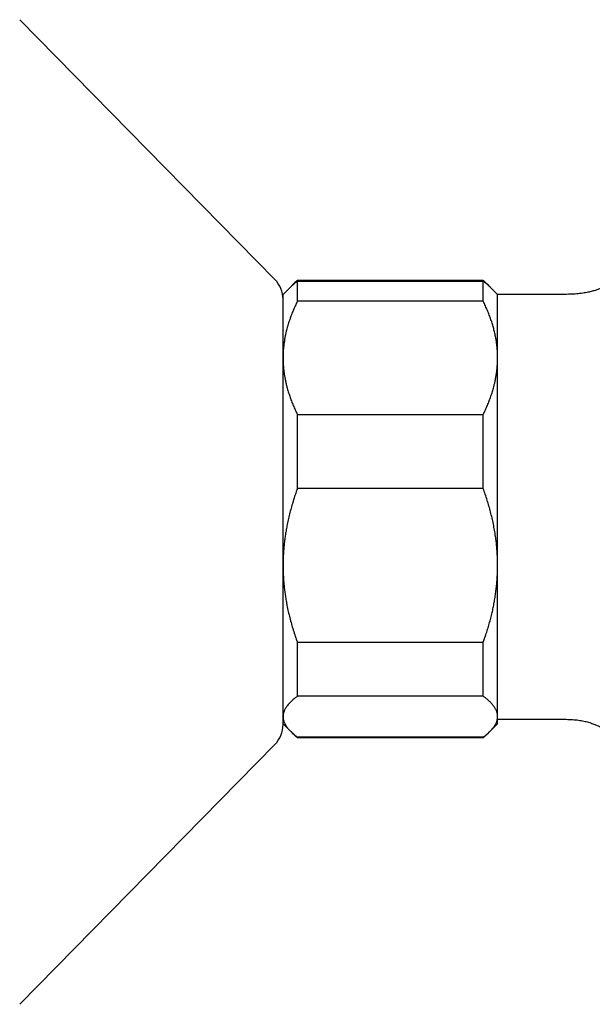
# Model space of a CAD drawing. Header units: millimetres. Extents: x 8 to 854, y 12 to 419.
# Tile 20 of 28: x 669 to 709, y 349 to 418. Entities that reach past the tile are written whole.
import ezdxf

# ---------------------------------------------------------------- set-up
doc = ezdxf.new("R2010")
doc.units = ezdxf.units.MM

msp = doc.modelspace()

# ---------------------------------------------------------------- linework, layer by layer
at = {"color": 7, "linetype": 'Continuous', "lineweight": 30}
for p, q in [((686.634, 400.103), (668.796, 418.252)), ((687.924, 399.771), (687.721, 399.568)), ((701.207, 400.032), (688.207, 400.032)), ((688.207, 398.574), (688.207, 399.979)), ((688.207, 399.979), (701.207, 399.979)), ((701.207, 398.574), (701.207, 399.979)), ((701.693, 399.568), (701.491, 399.771)), ((687.721, 399.568), (687.207, 399.054)), ((687.207, 394.622), (687.207, 399.054)), ((702.207, 399.054), (701.693, 399.568)), ((702.207, 394.622), (702.207, 399.054)), ((706.507, 399.057), (702.323, 399.057)), ((701.207, 398.574), (688.207, 398.574)), ((687.207, 380.119), (687.207, 394.622)), ((702.207, 380.119), (702.207, 394.622)), ((688.207, 385.492), (688.207, 390.671)), ((688.207, 390.671), (701.207, 390.671)), ((701.207, 385.492), (701.207, 390.671)), ((701.207, 385.492), (688.207, 385.492)), ((687.207, 378.003), (687.207, 380.119)), ((702.207, 369.551), (702.207, 380.119)), ((687.207, 369.001), (687.207, 378.003)), ((688.207, 374.747), (701.207, 374.747)), ((688.207, 370.973), (688.207, 374.747)), ((701.207, 370.973), (701.207, 374.747)), ((701.207, 370.973), (688.207, 370.973)), ((702.207, 369.054), (702.207, 369.551)), ((687.207, 369.054), (687.721, 368.54)), ((701.693, 368.54), (702.207, 369.054)), ((702.323, 369.367), (706.507, 369.367)), ((687.757, 368.505), (687.924, 368.338)), ((688.207, 368.076), (688.207, 368.13)), ((688.207, 368.13), (701.207, 368.13)), ((701.207, 368.076), (701.207, 368.13)), ((701.491, 368.338), (701.666, 368.512)), ((668.796, 349.45), (686.634, 367.599)), ((701.207, 368.076), (688.207, 368.076))]:
    msp.add_line(p, q, dxfattribs=at)
for centre, radius, start, end in [((685.207, 398.701), 2, 0, 44.50422), ((702.323, 398.557), 0.5, 90, 103.35389), ((685.207, 369.001), 2, 315.49578, 360), ((702.323, 369.867), 0.5, 256.64611, 270)]:
    msp.add_arc(centre, radius, start, end, dxfattribs=at)
for points, knots in [([(711.474, 401.149), (711.474, 401.149), (711.474, 401.149), (711.473, 401.148), (711.472, 401.146), (711.471, 401.144), (711.469, 401.141), (711.467, 401.138), (711.464, 401.135), (711.462, 401.132), (711.46, 401.13), (711.458, 401.127), (711.456, 401.124), (711.453, 401.12), (711.45, 401.115), (711.446, 401.11), (711.442, 401.105), (711.439, 401.1), (711.435, 401.095), (711.432, 401.09), (711.428, 401.085), (711.424, 401.079), (711.42, 401.073), (711.415, 401.066), (711.408, 401.057), (711.399, 401.045), (711.389, 401.031), (711.379, 401.017), (711.368, 401.003), (711.358, 400.99), (711.348, 400.976), (711.337, 400.962), (711.325, 400.945), (711.311, 400.926), (711.297, 400.909), (711.285, 400.893), (711.275, 400.88), (711.264, 400.866), (711.253, 400.851), (711.24, 400.835), (711.22, 400.809), (711.191, 400.773), (711.152, 400.725), (711.11, 400.674), (711.066, 400.622), (711.021, 400.57), (710.969, 400.512), (710.908, 400.445), (710.836, 400.372), (710.763, 400.299), (710.675, 400.218), (710.571, 400.127), (710.448, 400.03), (710.319, 399.937), (710.181, 399.848), (710.035, 399.761), (709.88, 399.678), (709.715, 399.597), (709.567, 399.532), (709.437, 399.478), (709.327, 399.436), (709.212, 399.395), (709.09, 399.354), (708.96, 399.314), (708.82, 399.274), (708.673, 399.237), (708.518, 399.202), (708.346, 399.169), (708.158, 399.139), (707.952, 399.112), (707.736, 399.091), (707.51, 399.075), (707.274, 399.065), (707.028, 399.059), (706.771, 399.057), (706.597, 399.057), (706.507, 399.057)], [0, 0, 0, 0, 0.005846, 0.018554, 0.027763, 0.037466, 0.047322, 0.055892, 0.063014, 0.068923, 0.07463, 0.079098, 0.08355, 0.08905, 0.096074, 0.102663, 0.10929, 0.114948, 0.119638, 0.124791, 0.129538, 0.134262, 0.138965, 0.143648, 0.151114, 0.159743, 0.16856, 0.176737, 0.184278, 0.191584, 0.19722, 0.203456, 0.210296, 0.217741, 0.225492, 0.230775, 0.234827, 0.238753, 0.242935, 0.247384, 0.252108, 0.262405, 0.273874, 0.285742, 0.297234, 0.308375, 0.319193, 0.334878, 0.350015, 0.364747, 0.379384, 0.401338, 0.42338, 0.445612, 0.468291, 0.491965, 0.516617, 0.54218, 0.568562, 0.584666, 0.600994, 0.617655, 0.63555, 0.65478, 0.674869, 0.696042, 0.718253, 0.741481, 0.769094, 0.797999, 0.828206, 0.859738, 0.892632, 0.926933, 0.962699, 1, 1, 1, 1]), ([(687.723, 399.568), (687.74, 399.585), (687.796, 399.643), (687.905, 399.74), (688.049, 399.86), (688.154, 399.939), (688.207, 399.979)], [0, 0, 0, 0, 0.122676, 0.414964, 0.707254, 1, 1, 1, 1]), ([(688.207, 400.032), (688.17, 400), (688.094, 399.934), (687.988, 399.834), (687.895, 399.743), (687.841, 399.685), (687.818, 399.66)], [0, 0, 0, 0, 0.267327, 0.534672, 0.801995, 1, 1, 1, 1]), ([(701.6, 399.657), (701.561, 399.698), (701.482, 399.782), (701.35, 399.907), (701.255, 399.991), (701.207, 400.032)], [0, 0, 0, 0, 0.3278859, 0.6640114, 1, 1, 1, 1]), ([(701.207, 399.979), (701.257, 399.941), (701.358, 399.866), (701.495, 399.752), (701.607, 399.653), (701.669, 399.592), (701.692, 399.568)], [0, 0, 0, 0, 0.277247, 0.554865, 0.83248, 1, 1, 1, 1]), ([(688.207, 398.574), (688.157, 398.469), (688.057, 398.26), (687.919, 397.944), (687.791, 397.626), (687.674, 397.305), (687.569, 396.981), (687.487, 396.692), (687.423, 396.439), (687.375, 396.222), (687.328, 395.985), (687.287, 395.729), (687.251, 395.453), (687.226, 395.176), (687.21, 394.899), (687.208, 394.715), (687.207, 394.622)], [0, 0, 0, 0, 0.0820242, 0.1640709, 0.2461138, 0.3281325, 0.410671, 0.4932087, 0.5476221, 0.6020402, 0.6564531, 0.7251409, 0.7938627, 0.8625946, 0.9313141, 1, 1, 1, 1]), ([(702.207, 394.622), (702.207, 394.668), (702.206, 394.799), (702.198, 395.015), (702.181, 395.27), (702.155, 395.525), (702.12, 395.779), (702.074, 396.055), (702.013, 396.352), (701.935, 396.667), (701.846, 396.979), (701.744, 397.294), (701.629, 397.612), (701.5, 397.935), (701.36, 398.256), (701.258, 398.468), (701.207, 398.574)], [0, 0, 0, 0, 0.034083, 0.097392, 0.160726, 0.22407, 0.287407, 0.350717, 0.430548, 0.51038, 0.588809, 0.667239, 0.750414, 0.833614, 0.916819, 1, 1, 1, 1]), ([(687.207, 394.622), (687.208, 394.576), (687.208, 394.451), (687.216, 394.246), (687.231, 394.007), (687.254, 393.768), (687.285, 393.529), (687.323, 393.29), (687.369, 393.051), (687.421, 392.813), (687.488, 392.547), (687.572, 392.254), (687.676, 391.934), (687.792, 391.616), (687.92, 391.299), (688.057, 390.983), (688.157, 390.775), (688.207, 390.671)], [0, 0, 0, 0, 0.034083, 0.093384, 0.1527, 0.212016, 0.271317, 0.331076, 0.390849, 0.450622, 0.510382, 0.591747, 0.673127, 0.754494, 0.836324, 0.918167, 1, 1, 1, 1]), ([(701.207, 390.671), (701.258, 390.775), (701.358, 390.984), (701.496, 391.3), (701.624, 391.619), (701.74, 391.94), (701.846, 392.263), (701.928, 392.553), (701.992, 392.806), (702.04, 393.023), (702.086, 393.259), (702.128, 393.515), (702.163, 393.792), (702.189, 394.068), (702.204, 394.345), (702.206, 394.53), (702.207, 394.622)], [0, 0, 0, 0, 0.082024, 0.164071, 0.246114, 0.328133, 0.410671, 0.493209, 0.547622, 0.60204, 0.656453, 0.725141, 0.793863, 0.862595, 0.931314, 1, 1, 1, 1]), ([(688.207, 385.492), (688.17, 385.386), (688.094, 385.173), (687.988, 384.852), (687.878, 384.501), (687.768, 384.12), (687.66, 383.708), (687.562, 383.294), (687.481, 382.903), (687.414, 382.538), (687.36, 382.197), (687.313, 381.855), (687.275, 381.51), (687.245, 381.164), (687.223, 380.816), (687.21, 380.468), (687.208, 380.236), (687.207, 380.119)], [0, 0, 0, 0, 0.061491, 0.122985, 0.184475, 0.261908, 0.339365, 0.416818, 0.494247, 0.557126, 0.620021, 0.682915, 0.745792, 0.809336, 0.872897, 0.936457, 1, 1, 1, 1]), ([(702.207, 380.119), (702.207, 380.182), (702.206, 380.367), (702.198, 380.675), (702.178, 381.044), (702.149, 381.412), (702.111, 381.779), (702.06, 382.168), (701.995, 382.579), (701.913, 383.01), (701.821, 383.435), (701.718, 383.855), (701.605, 384.268), (701.482, 384.679), (701.35, 385.088), (701.255, 385.357), (701.207, 385.492)], [0, 0, 0, 0, 0.034083, 0.101348, 0.168645, 0.235953, 0.303252, 0.37052, 0.450427, 0.530351, 0.610261, 0.688184, 0.766138, 0.844106, 0.922069, 1, 1, 1, 1]), ([(687.207, 380.119), (687.208, 380.057), (687.208, 379.886), (687.216, 379.607), (687.231, 379.282), (687.254, 378.958), (687.285, 378.632), (687.323, 378.306), (687.369, 377.978), (687.422, 377.652), (687.49, 377.29), (687.573, 376.893), (687.677, 376.461), (687.792, 376.03), (687.92, 375.6), (688.057, 375.171), (688.157, 374.888), (688.207, 374.747)], [0, 0, 0, 0, 0.034083, 0.093384, 0.1527, 0.212016, 0.271317, 0.3315, 0.391696, 0.451892, 0.512076, 0.592876, 0.673691, 0.754494, 0.836324, 0.918167, 1, 1, 1, 1]), ([(701.207, 374.747), (701.238, 374.833), (701.3, 375.006), (701.401, 375.308), (701.511, 375.652), (701.625, 376.04), (701.729, 376.43), (701.821, 376.807), (701.901, 377.171), (701.969, 377.521), (702.03, 377.878), (702.083, 378.243), (702.128, 378.616), (702.163, 378.99), (702.189, 379.365), (702.204, 379.742), (702.206, 379.994), (702.207, 380.119)], [0, 0, 0, 0, 0.049996, 0.099992, 0.173484, 0.246993, 0.3205, 0.393988, 0.458883, 0.523785, 0.588679, 0.657032, 0.725395, 0.793747, 0.862494, 0.931253, 1, 1, 1, 1]), ([(688.207, 370.973), (688.157, 370.935), (688.057, 370.86), (687.919, 370.747), (687.791, 370.632), (687.674, 370.516), (687.569, 370.4), (687.483, 370.292), (687.415, 370.192), (687.36, 370.102), (687.314, 370.011), (687.275, 369.92), (687.245, 369.828), (687.223, 369.736), (687.21, 369.644), (687.208, 369.582), (687.207, 369.551)], [0, 0, 0, 0, 0.081977, 0.163963, 0.245937, 0.328357, 0.410791, 0.493208, 0.55628, 0.619367, 0.682454, 0.745524, 0.809134, 0.872763, 0.93639, 1, 1, 1, 1]), ([(702.207, 369.551), (702.207, 369.581), (702.205, 369.64), (702.192, 369.729), (702.172, 369.818), (702.144, 369.907), (702.108, 369.996), (702.064, 370.085), (702.012, 370.174), (701.952, 370.263), (701.884, 370.352), (701.808, 370.442), (701.725, 370.531), (701.625, 370.63), (701.505, 370.739), (701.363, 370.856), (701.259, 370.934), (701.207, 370.973)], [0, 0, 0, 0, 0.061302, 0.1226203, 0.183939, 0.2452415, 0.3070545, 0.3688827, 0.430712, 0.4925264, 0.5557573, 0.6190018, 0.6822478, 0.7454807, 0.8303149, 0.9151629, 1, 1, 1, 1]), ([(687.207, 369.551), (687.208, 369.536), (687.208, 369.492), (687.215, 369.42), (687.23, 369.333), (687.253, 369.247), (687.284, 369.161), (687.322, 369.075), (687.367, 368.989), (687.42, 368.903), (687.48, 368.817), (687.547, 368.73), (687.622, 368.643), (687.704, 368.557), (687.792, 368.471), (687.886, 368.385), (687.987, 368.3), (688.094, 368.214), (688.17, 368.158), (688.207, 368.13)], [0, 0, 0, 0, 0.0314241, 0.0908296, 0.1502351, 0.2097592, 0.2692834, 0.3291548, 0.3890264, 0.4490076, 0.508989, 0.5701409, 0.6312931, 0.692542, 0.7537912, 0.8153051, 0.8768192, 0.9384095, 1, 1, 1, 1]), ([(701.207, 368.13), (701.256, 368.166), (701.353, 368.239), (701.487, 368.349), (701.612, 368.46), (701.727, 368.572), (701.83, 368.685), (701.915, 368.789), (701.983, 368.885), (702.037, 368.971), (702.085, 369.058), (702.12, 369.136), (702.147, 369.205), (702.166, 369.265), (702.182, 369.325), (702.194, 369.385), (702.202, 369.445), (702.207, 369.501), (702.207, 369.536), (702.207, 369.551)], [0, 0, 0, 0, 0.079443, 0.158984, 0.238526, 0.318337, 0.398147, 0.478175, 0.538458, 0.598756, 0.659052, 0.719334, 0.760782, 0.80223, 0.843796, 0.885362, 0.926969, 0.968576, 1, 1, 1, 1]), ([(706.507, 369.367), (706.591, 369.367), (706.756, 369.367), (706.998, 369.365), (707.23, 369.358), (707.452, 369.347), (707.663, 369.33), (707.863, 369.306), (708.053, 369.277), (708.234, 369.242), (708.406, 369.202), (708.569, 369.158), (708.723, 369.109), (708.867, 369.059), (708.998, 369.008), (709.117, 368.957), (709.223, 368.909), (709.317, 368.864), (709.399, 368.823), (709.462, 368.79), (709.509, 368.764), (709.543, 368.745), (709.574, 368.728), (709.607, 368.709), (709.644, 368.687), (709.683, 368.663), (709.721, 368.64), (709.759, 368.616), (709.803, 368.587), (709.85, 368.556), (709.9, 368.521), (709.95, 368.486), (710, 368.449), (710.05, 368.41), (710.106, 368.366), (710.166, 368.315), (710.229, 368.26), (710.288, 368.205), (710.342, 368.154), (710.389, 368.106), (710.434, 368.059), (710.476, 368.014), (710.514, 367.972), (710.545, 367.936), (710.571, 367.906), (710.592, 367.882), (710.611, 367.859), (710.627, 367.839), (710.644, 367.818), (710.66, 367.798), (710.678, 367.776), (710.695, 367.754), (710.712, 367.731), (710.728, 367.711), (710.742, 367.693), (710.755, 367.676), (710.767, 367.659), (710.78, 367.642), (710.789, 367.628), (710.796, 367.618), (710.801, 367.613), (710.804, 367.608), (710.807, 367.604), (710.81, 367.6), (710.814, 367.594), (710.819, 367.587), (710.824, 367.579), (710.83, 367.571), (710.835, 367.564), (710.839, 367.559), (710.842, 367.555), (710.844, 367.552), (710.846, 367.548), (710.849, 367.544), (710.851, 367.54), (710.854, 367.537), (710.855, 367.535), (710.856, 367.533), (710.857, 367.532), (710.857, 367.531), (710.858, 367.531), (710.858, 367.53), (710.859, 367.53), (710.859, 367.529), (710.859, 367.529), (710.859, 367.529), (710.859, 367.529)], [0, 0, 0, 0, 0.0383255, 0.0750736, 0.1103092, 0.144091, 0.1764726, 0.2069586, 0.2361743, 0.2641425, 0.2908711, 0.3168029, 0.3414101, 0.3645771, 0.3861332, 0.4059489, 0.4236228, 0.4394654, 0.4534433, 0.4655399, 0.4722563, 0.4782099, 0.4834028, 0.4884483, 0.4956206, 0.5036778, 0.5093437, 0.5164598, 0.5244595, 0.5336783, 0.5431989, 0.5529548, 0.5629463, 0.5731729, 0.5836338, 0.5978691, 0.6124585, 0.6263587, 0.6392829, 0.6512665, 0.6623406, 0.6744691, 0.6853776, 0.6951177, 0.7037494, 0.7120082, 0.7188206, 0.725822, 0.7330179, 0.7404132, 0.7481233, 0.7581355, 0.7690772, 0.7788494, 0.7883816, 0.7979772, 0.8082711, 0.819289, 0.830806, 0.8360449, 0.8402943, 0.8435541, 0.8467131, 0.8510399, 0.8565453, 0.863231, 0.8705785, 0.8810782, 0.8902588, 0.8982844, 0.9051701, 0.9099589, 0.9163661, 0.9244085, 0.9331922, 0.9404176, 0.9459675, 0.9508615, 0.9557056, 0.9606537, 0.9657062, 0.9720299, 0.9795216, 0.9884714, 0.9987362, 1, 1, 1, 1]), ([(688.207, 368.076), (688.157, 368.12), (688.058, 368.207), (687.968, 368.294), (687.924, 368.338)], [0, 0, 0, 0, 0.505541, 1, 1, 1, 1]), ([(701.491, 368.338), (701.447, 368.295), (701.358, 368.207), (701.258, 368.121), (701.207, 368.076)], [0, 0, 0, 0, 0.486116, 1, 1, 1, 1])]:
    msp.add_open_spline(points, degree=3, knots=knots, dxfattribs=at)

doc.saveas('drawing.dxf')
